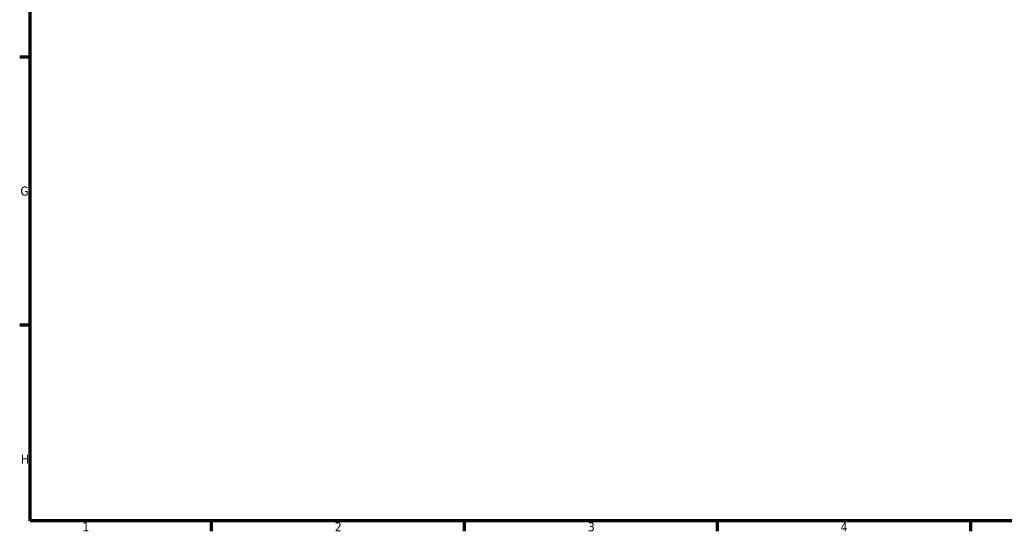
# Model space of a CAD drawing. Header units: millimetres. Extents: x 0 to 903, y -276 to 612.
# Tile 1 of 5: x 17 to 290, y 17 to 159. Entities that reach past the tile are written whole.
import ezdxf

# ---------------------------------------------------------------- set-up
doc = ezdxf.new("R2010")
doc.units = ezdxf.units.MM
doc.layers.add('Border (ISO)', color=7, linetype='Continuous', lineweight=70)
doc.styles.add('Note Text (ISO)', font='tahoma.ttf')

# ---------------------------------------------------------------- blocks, each defined once
blk = doc.blocks.new('Borders Default Border')
at = {"layer": 'Border (ISO)'}
for p, q in [((20, 148.5), (17.1, 148.5)), ((20, 74.25), (17.1, 74.25)), ((70.08, 20), (70.08, 17.1)), ((140.17, 20), (140.17, 17.1)), ((210.25, 20), (210.25, 17.1)), ((280.33, 20), (280.33, 17.1))]:
    blk.add_line(p, q, dxfattribs=at)
at = {"layer": 'Border (ISO)', "flags": 128}
blk.add_lwpolyline([(20, 20), (20, 574), (821, 574), (821, 20), (20, 20)], dxfattribs=at)
at = {"layer": 'Border (ISO)', "color": 232, "true_color": 0xca0064, "char_height": 2.5, "attachment_point": 7, "style": 'Note Text (ISO)'}
for s, insert in [('G', (17.31, 110.08)), ('H', (17.44, 35.88)), ('1', (34.48, 17.1)), ('2', (104.37, 17.1)), ('3', (174.43, 17.05)), ('4', (244.42, 17.1))]:
    blk.add_mtext(s, dxfattribs=dict(at, insert=insert))

msp = doc.modelspace()

# ---------------------------------------------------------------- block references
msp.add_blockref('Borders Default Border', (0, 0))

doc.saveas('drawing.dxf')
